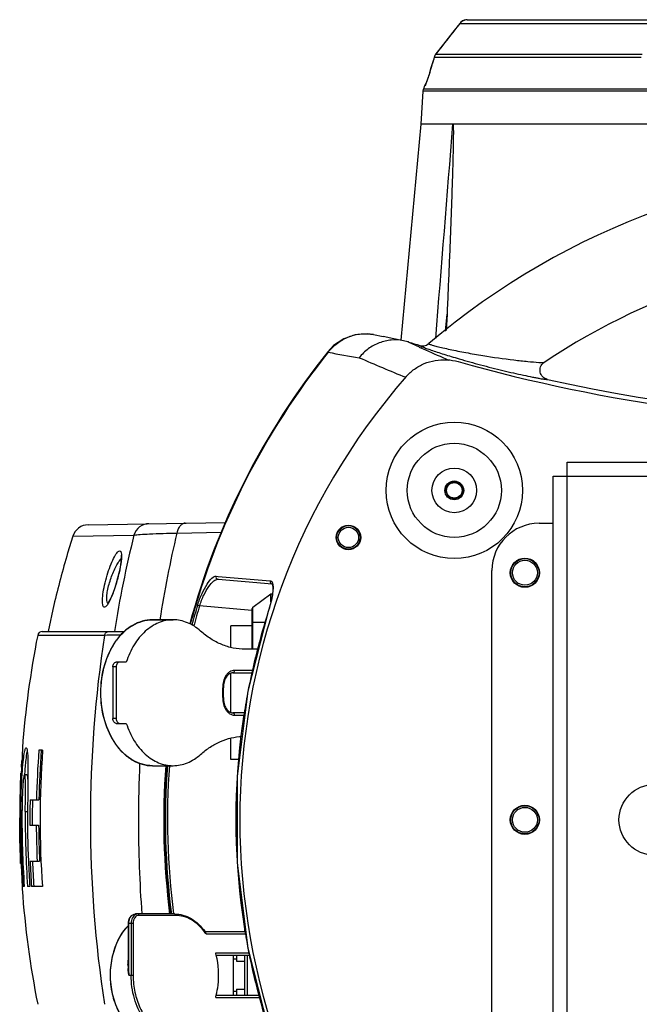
# Model space of a CAD drawing. Header units: millimetres. Extents: x -192 to 265, y -68 to 200.
# Tile 19 of 47: x 48 to 81, y -28 to 25. Entities that reach past the tile are written whole.
import ezdxf

# ---------------------------------------------------------------- set-up
doc = ezdxf.new("R2010")
doc.units = ezdxf.units.MM
doc.header["$LTSCALE"] = 16.335
doc.layers.get('0').update_dxf_attribs({"linetype": 'CONTINUOUS'})
doc.layers.add('02___PRT_ALL_AXES', color=7, linetype='CONTINUOUS')

msp = doc.modelspace()

# ---------------------------------------------------------------- linework, layer by layer
at = {"color": 7, "linetype": 'Continuous'}
for p, q in [((71.56912, 24.97992), (71.5707, 24.98372)), ((71.56912, 24.97992), (81.79791, 24.97992)), ((71.97146, 25.18026), (83.34513, 25.18026)), ((70.1963, 23.15943), (70.19664, 23.16436)), ((70.1963, 23.15943), (81.37035, 23.15943)), ((70.28228, 23.33015), (70.23595, 23.25906)), ((70.28084, 23.32708), (81.41038, 23.32708)), ((70.28085, 23.32708), (70.28228, 23.33015)), ((69.94875, 22.3369), (69.94913, 22.3414)), ((69.49667, 19.54194), (69.60312, 21.32119)), ((69.60312, 21.32119), (69.62189, 21.43086)), ((122.48247, 21.32119), (69.60312, 21.32119)), ((69.67104, 21.60227), (69.62189, 21.43086)), ((122.4637, 21.43086), (69.62189, 21.43086)), ((69.68941, 21.60227), (69.67104, 21.60227)), ((68.40288, 7.88394), (69.49667, 19.54194)), ((122.58892, 19.54194), (69.49667, 19.54194)), ((70.80997, 8.38032), (70.8833, 9.2923)), ((70.8833, 9.2923), (70.84327, 8.40513)), ((66.91323, 8.18554), (67.44174, 8.07588)), ((68.77579, 7.79825), (68.5376, 7.85748)), ((68.77579, 7.79825), (68.81901, 7.77813)), ((68.81901, 7.77813), (69.37835, 7.52038)), ((69.37835, 7.52038), (69.38866, 7.51568)), ((69.38866, 7.51568), (69.72917, 7.3612)), ((69.87434, 7.68204), (69.89358, 7.69759)), ((64.44246, 7.25416), (64.46951, 7.23255)), ((76.11053, 6.67429), (76.13147, 6.68907)), ((77.3738, -37.30374), (77.3738, 1.30426)), ((77.3738, 1.30426), (114.7118, 1.30426)), ((76.6118, -36.54174), (76.6118, 0.54226)), ((76.6118, 0.54226), (115.4738, 0.54226)), ((51.5125, -2.07547), (58.92359, -1.94611)), ((75.8498, -1.99774), (76.6118, -1.99774)), ((50.68025, -2.69653), (53.9808, -2.63825)), ((56.29794, -2.52217), (58.71434, -2.47946)), ((50.68062, -2.69533), (50.40251, -3.60515)), ((73.3098, -31.46174), (73.3098, -4.53774)), ((58.41666, -4.85004), (58.53491, -4.8603)), ((58.52139, -5.01703), (61.44536, -5.27284)), ((58.53491, -4.8603), (61.34144, -5.10359)), ((61.44104, -5.27242), (61.44536, -5.27288)), ((61.44207, -5.27205), (61.44242, -5.27208)), ((60.4066, -6.53164), (61.3718, -5.80774)), ((61.3718, -6.24154), (61.3718, -5.80774)), ((61.3718, -5.80774), (61.45542, -5.80774)), ((49.66176, -6.4032), (49.3468, -7.83974)), ((60.35162, -6.69535), (57.52809, -6.44833)), ((61.23296, -6.75092), (60.13427, -11.0651)), ((60.35983, -8.79224), (60.35983, -6.60149)), ((60.4066, -8.79224), (60.4066, -6.53164)), ((61.23719, -6.7519), (61.23296, -6.75092)), ((54.98168, -7.20474), (56.09523, -7.20474)), ((60.35983, -7.33174), (61.08504, -7.33174)), ((49.03674, -7.83974), (53.46957, -7.83974)), ((59.2128, -8.68864), (59.2128, -7.53498)), ((52.39476, -8.04446), (48.78751, -8.04446)), ((60.7131, -8.79224), (59.97731, -8.79224)), ((53.56797, -9.49074), (53.02915, -9.49074)), ((52.84955, -9.74474), (52.84955, -12.53874)), ((53.02915, -9.74474), (52.84955, -9.74474)), ((53.02915, -9.74474), (53.02915, -12.53874)), ((59.2128, -12.20085), (59.2128, -10.08268)), ((59.32053, -10.06224), (60.38967, -10.06224)), ((60.42201, -9.93524), (59.41034, -9.93524)), ((60.35983, -10.06224), (60.35983, -10.1794)), ((53.02915, -12.53874), (52.84955, -12.53874)), ((59.98771, -12.22124), (59.32053, -12.22124)), ((59.41034, -12.34824), (59.97161, -12.34824)), ((53.02915, -12.79274), (53.56797, -12.79274)), ((59.2128, -14.7485), (59.2128, -13.59484)), ((47.95989, -14.11406), (47.93793, -14.96628)), ((47.95959, -14.11657), (47.95989, -14.11396)), ((49.05441, -14.24034), (48.85039, -14.24034)), ((47.91428, -15.14919), (47.92826, -14.82124)), ((47.91018, -15.39394), (47.90527, -15.47635)), ((54.98168, -15.07874), (56.09523, -15.07874)), ((47.86618, -16.24978), (47.87436, -15.48173)), ((47.87436, -15.48173), (47.90527, -15.48173)), ((47.94995, -15.55659), (47.95243, -15.51984)), ((48.20258, -15.56593), (48.07525, -15.56593)), ((48.08036, -15.50964), (48.07721, -15.55598)), ((48.26225, -15.49394), (48.26193, -15.5625)), ((48.37816, -16.92308), (48.8508, -16.92308)), ((47.87937, -17.54395), (47.87998, -17.4807)), ((47.87998, -17.4807), (47.94051, -17.4807)), ((47.94111, -17.48159), (47.94051, -17.54376)), ((48.11765, -17.54376), (48.11824, -17.47946)), ((47.82282, -17.54386), (47.82689, -17.73314)), ((47.82689, -17.73314), (47.84588, -18.6479)), ((48.11765, -17.54376), (48.24493, -17.54376)), ((48.36764, -18.29077), (48.84024, -18.29077)), ((47.84588, -18.6479), (47.84972, -18.823)), ((47.84132, -19.52166), (47.86781, -19.52166)), ((47.86692, -20.36327), (47.86688, -20.36292)), ((47.86692, -20.36327), (47.89507, -20.36327)), ((47.89475, -20.35462), (47.89523, -20.36788)), ((48.28659, -20.23133), (48.28706, -20.24218)), ((48.37632, -20.23708), (48.88864, -20.23708)), ((47.92304, -21.09159), (47.92711, -21.19324)), ((47.92711, -21.19324), (47.94594, -21.67146)), ((47.94594, -21.67146), (47.94826, -21.73064)), ((48.0654, -21.60472), (48.00421, -21.60472)), ((48.36507, -21.60472), (48.24269, -21.60472)), ((49.04322, -21.60474), (48.4546, -21.60474)), ((56.16835, -23.07974), (54.06697, -23.07974)), ((56.22223, -23.15594), (54.24658, -23.15594)), ((56.1225, -23.08602), (56.12056, -23.07116)), ((53.68544, -25.83484), (53.68544, -23.58774)), ((53.94125, -23.58774), (53.68544, -23.58774)), ((53.70776, -26.38174), (53.70776, -23.58774)), ((53.83349, -23.58774), (53.83349, -26.38174)), ((53.94125, -23.58774), (53.94125, -26.38174)), ((59.9748, -24.03224), (59.9748, -23.6801)), ((57.8218, -24.03224), (60.01927, -24.03224)), ((57.87546, -24.15924), (60.03531, -24.15924)), ((58.39566, -25.17524), (60.19658, -25.17524)), ((58.42337, -25.30224), (60.22889, -25.30224)), ((59.3398, -25.30224), (59.3398, -27.46124)), ((59.5176, -25.30224), (59.5176, -25.61974)), ((59.9748, -27.46124), (59.9748, -25.30224)), ((60.1018, -25.30224), (60.1018, -27.46124)), ((59.3398, -25.50626), (59.5176, -25.50626)), ((59.5176, -25.61974), (59.9748, -25.61974)), ((53.70776, -26.38174), (53.94125, -26.38174)), ((58.39566, -27.58824), (60.81052, -27.58824)), ((58.42337, -27.46124), (60.77821, -27.46124)), ((59.3398, -27.23982), (59.5176, -27.23982)), ((59.5176, -27.14374), (59.5176, -27.46124)), ((59.5176, -27.14374), (59.9748, -27.14374)), ((60.7368, -27.29847), (60.7368, -27.46124))]:
    msp.add_line(p, q, dxfattribs=at)
for points in [[(71.5707, 24.98372), (71.19168, 24.49816), (70.69731, 23.8637), (70.28228, 23.33015)], [(71.97145, 25.18026), (71.84158, 25.16294), (71.68313, 25.08972), (71.5707, 24.98372)], [(71.67634, 25.08332), (71.66906, 25.07965), (71.5707, 24.98372)], [(70.19664, 23.16436), (70.13186, 22.94929), (70.01909, 22.57433)], [(70.01909, 22.57433), (69.94276, 22.32025), (69.91153, 22.21828), (69.88161, 22.12334), (69.85336, 22.03623), (69.82713, 21.95757), (69.80319, 21.88777), (69.78175, 21.82718), (69.76302, 21.77598)], [(69.82447, 21.94992), (69.81797, 21.93064), (69.79415, 21.86199), (69.77308, 21.80326)], [(69.76302, 21.77598), (69.74748, 21.73508), (69.73565, 21.70554), (69.72826, 21.68827), (69.72701, 21.68554)], [(66.91261, 8.18565), (66.57744, 8.22979), (65.93352, 8.18179), (65.31432, 7.9642), (64.76249, 7.5902), (64.44249, 7.25414)], [(68.53763, 7.85748), (68.01973, 7.95918), (67.44174, 8.07588)], [(53.29061, -3.71471), (53.28862, -3.71051), (53.29065, -3.72155), (53.29709, -3.78877), (53.29582, -3.90402), (53.28287, -4.0581), (53.25721, -4.24462), (53.21864, -4.45902), (53.1673, -4.6968), (53.10359, -4.95284), (53.02835, -5.22031), (52.94438, -5.4864), (52.85592, -5.73599), (52.76787, -5.95522), (52.68557, -6.13264), (52.61451, -6.26095), (52.56193, -6.33591), (52.55743, -6.34116)], [(61.44242, -5.27208), (61.44955, -5.28514), (61.47906, -5.40706), (61.477, -5.66131), (61.42314, -6.02688), (61.3184, -6.4648), (61.23296, -6.75091)], [(60.13427, -11.0651), (59.55052, -15.67014), (59.54946, -20.31249), (60.13117, -24.91815), (61.23296, -29.24856)]]:
    msp.add_lwpolyline(points, dxfattribs=at)
msp.add_circle((65.5628, -2.75974), 0.5461, dxfattribs=at)
for centre, radius, start, end in [((734.56872, -493.11199), 841.42005, 141.99464211, 142.13734003), ((71.97407, 24.67101), 0.50933, 97.678872, 142.662358), ((71.97336, 24.67349), 0.50677, 90.215009, 97.636212), ((70.68665, 23.01732), 0.51053, 158.428182, 163.837083), ((70.68722, 23.01701), 0.51117, 149.495345, 158.419407), ((70.68687, 23.01713), 0.51081, 144.585135, 149.487531), ((70.68655, 23.01736), 0.51042, 142.641312, 144.584954), ((70.03728, 21.49726), 0.381, 139.769349, 164.001509), ((96.0428, -23.07974), 40.386, 49.647913, 130.352087), ((96.0428, -23.07974), 35.814, 56.222806, 123.777194), ((67.30783, 2.99058), 5.02679, 72.471741, 73.020591), ((96.0428, 94.0319), 90.44164, 252.4835983, 252.8770353), ((69.56434, 8.08484), 0.50827, 252.874577, 307.583132), ((96.0428, -17.99974), 40.45171, 141.369355, 164.853597), ((96.0428, -17.99974), 40.41709, 141.369356, 164.864361), ((81.53167, 100.13305), 94.45433, 259.5930017, 260.6260335), ((97.42856, 77.85848), 77.51098, 246.1982223, 248.2090942), ((104.73084, 84.96239), 85.12968, 245.7224561, 246.6409572), ((96.0428, 94.0319), 90.69161, 254.2949084, 285.7050915), ((85.69314, 55.44693), 50.58969, 253.745624, 255.111455), ((96.0428, -17.99974), 36.34316, 138.838228, 221.161771), ((96.0428, 94.0319), 90.44164, 257.3926911, 282.607309), ((51.52796, -2.96433), 0.889, 91, 162.467638), ((75.8498, -4.53774), 2.54, 90, 180), ((115.3095, -17.76117), 63.16575, 166.147904, 170.9631479), ((120.76137, -17.61345), 66.20635, 166.8239945, 170.952167), ((95.07535, -17.9913), 39.39361, 162.907731, 164.546555), ((95.07535, -17.99429), 39.28239, 162.907089, 164.584181), ((96.42891, -18.01115), 36.94899, 162.25843, 169.308592), ((60.4828, -6.63324), 0.127, 126.869898, 165.522488), ((49.03668, -8.09374), 0.254, 90, 168.811944), ((99.12043, -17.99974), 51.308, 168.811944, 175.660754), ((117.06083, -17.99974), 65.42788, 171.2480767, 188.7519263), ((53.40423, -11.14174), 5.38508, 357.259944, 2.740056), ((53.31436, -11.14174), 5.51215, 357.259944, 2.740056), ((96.35611, -17.99531), 36.87452, 169.3118, 171.314929), ((96.38667, -18.00001), 36.90544, 171.314872, 172.940495), ((96.38864, -17.99968), 36.90735, 172.94139, 188.962456), ((99.70306, -18.0002), 50.99148, 175.771445, 178.789614), ((99.70413, -18.00021), 50.86473, 175.760886, 178.786595), ((99.8905, -17.99984), 50.97491, 175.770476, 184.055284), ((193.68205, -21.22615), 145.89438, 177.6127615, 177.7429436), ((95.66864, -18.27845), 47.84549, 176.030444, 176.54365), ((124.7785, -18.00095), 70.55343, 177.5180584, 179.9990143), ((96.0428, -17.99974), 40.45171, 175.837975, 187.222379), ((96.0428, -17.99974), 40.41709, 175.837719, 187.225256), ((95.20342, -17.9969), 39.52258, 175.745726, 187.395932), ((95.19249, -17.9969), 39.40004, 175.751857, 187.399561), ((99.12043, -17.99974), 51.308, 177.192504, 179.031304), ((95.6458, -18.27711), 47.82261, 176.642523, 177.570345), ((99.4756, -17.99976), 51.10878, 178.792893, 180.326243), ((99.47624, -17.99976), 50.98192, 178.789889, 180.327054), ((99.4003, -17.99959), 51.16241, 179.418898, 182.500078), ((99.18203, -17.99912), 51.30467, 179.491671, 184.029965), ((99.22091, -17.99912), 51.28243, 179.491236, 184.031714), ((99.33386, -17.99912), 51.21823, 179.490602, 184.03678), ((124.66847, -17.99984), 70.44341, 179.9999195, 184.1390692), ((99.69779, -17.99962), 50.98621, 180.327184, 182.515156), ((99.69884, -17.99962), 50.85944, 180.328, 182.52143), ((159.93951, -16.32468), 112.11762, 181.2768275, 181.633875), ((158.4531, -16.31736), 110.63204, 181.6596126, 182.0913405), ((232.28917, -13.6446), 184.51647, 182.088163, 182.3130547), ((99.3951, -17.99954), 51.15722, 182.512551, 184.041129), ((99.45161, -17.99956), 51.12428, 182.50842, 184.043727), ((99.45221, -17.99956), 50.99742, 182.514665, 184.053804), ((99.12043, -17.99974), 51.308, 184.161475, 191.188056), ((96.35173, -18.00493), 36.87008, 188.963329, 190.672472), ((55.3694, -25.80647), 3.03026, 34.847844, 35.905686), ((55.39511, -25.82627), 2.98849, 33.904813, 35.432523), ((96.42959, -17.98816), 36.94969, 190.675663, 197.741496), ((54.30108, -26.31144), 4.2493, 13.771888, 15.508685), ((56.59683, -25.83864), 2.9344, 179.371916, 183.528673), ((59.86169, -25.8318), 6.17625, 180.022422, 181.661606), ((61.69451, -25.77105), 8.01006, 181.715761, 184.372465), ((58.49632, -26.38168), 4.55507, 180.000746, 183.194217), ((54.30108, -26.45204), 4.2493, 344.491315, 346.228116)]:
    msp.add_arc(centre, radius, start, end, dxfattribs=at)
for points in [[(70.1963, 23.15943), (70.11362, 22.8853), (70.03111, 22.61112), (69.94876, 22.33689)], [(70.27614, 7.98264), (70.58556, 11.83576), (70.89525, 15.68886), (71.20526, 19.54194)], [(53.66261, -25.80648), (53.66382, -25.70798), (53.67051, -25.60924), (53.68505, -25.51181)]]:
    msp.add_open_spline(points, degree=3, dxfattribs=at)
for points, knots in [([(69.94876, 22.33689), (69.93656, 22.29627), (69.89097, 22.1471), (69.84284, 21.9987), (69.80574, 21.89136)], [0, 0, 0, 0, 0.27194, 1, 1, 1, 1]), ([(69.80574, 21.89136), (69.79173, 21.85081), (69.7665, 21.77975), (69.73557, 21.69752), (69.71515, 21.64875), (69.70426, 21.62386), (69.69653, 21.61085), (69.69177, 21.60227), (69.68941, 21.60227)], [0, 0, 0, 0, 0.41181892, 0.72502628, 0.83965661, 0.92410244, 0.97741263, 1, 1, 1, 1]), ([(71.20526, 19.54194), (71.20903, 19.54194), (71.21144, 19.52854), (71.21521, 19.51007), (71.21778, 19.47761), (71.22006, 19.44015), (71.22214, 19.38807), (71.22374, 19.3227), (71.22478, 19.24371), (71.22525, 19.16443), (71.22532, 19.05835), (71.22461, 18.9255), (71.22296, 18.76587), (71.21996, 18.55266), (71.21508, 18.28587), (71.20804, 17.96552), (71.20012, 17.64494), (71.1915, 17.32421), (71.17927, 16.89635), (71.1628, 16.36135), (71.14161, 15.71921), (71.11926, 15.07688), (71.08815, 14.2202), (71.04713, 13.14913), (70.9951, 11.86368), (70.94057, 10.57802), (70.90265, 9.72089), (70.8833, 9.2923)], [0, 0, 0, 0, 0.00110379, 0.00275899, 0.00637311, 0.01011363, 0.0139048, 0.02155959, 0.02926479, 0.03699791, 0.04474892, 0.06028533, 0.0758513, 0.09143654, 0.12264466, 0.15388572, 0.18514868, 0.21642745, 0.24771831, 0.31032711, 0.37296274, 0.43561828, 0.49828944, 0.62366804, 0.74908417, 0.8745298, 1, 1, 1, 1]), ([(64.46951, 7.23255), (64.61354, 7.41778), (64.94959, 7.75024), (65.56199, 8.09417), (66.23512, 8.25543), (66.6938, 8.2306), (66.91321, 8.18551)], [0, 0, 0, 0, 0.25560501, 0.50795167, 0.75600121, 1, 1, 1, 1]), ([(68.53761, 7.85739), (68.32079, 7.89932), (67.8713, 7.92202), (67.21303, 7.7673), (66.61579, 7.43788), (66.28774, 7.11827), (66.14717, 6.94004)], [0, 0, 0, 0, 0.24677375, 0.49518872, 0.74633532, 1, 1, 1, 1]), ([(69.41466, 7.59908), (69.41217, 7.59618), (69.42769, 7.5811), (69.45202, 7.57024), (69.50334, 7.54468), (69.60686, 7.50271), (69.78531, 7.43503), (70.04633, 7.34388), (70.36376, 7.23802), (70.72494, 7.12271), (71.11936, 7.0014), (71.39253, 6.92035), (71.53296, 6.87939)], [0, 0, 0, 0, 0.00510889, 0.01941582, 0.04356148, 0.07728659, 0.17145821, 0.29696694, 0.44799035, 0.61880142, 0.8042862, 1, 1, 1, 1]), ([(69.89355, 7.69762), (69.89044, 7.69499), (69.9102, 7.67592), (69.92255, 7.67491), (69.93462, 7.6701)], [0, 0, 0, 0, 0.23866263, 1, 1, 1, 1]), ([(69.93462, 7.6701), (69.98477, 7.65012), (70.11979, 7.60996), (70.36339, 7.54451), (70.68263, 7.4678), (71.20312, 7.35167), (71.92023, 7.20855), (72.51268, 7.10548), (72.8183, 7.05579)], [0, 0, 0, 0, 0.05488864, 0.14293022, 0.25660186, 0.38862947, 0.68517248, 1, 1, 1, 1]), ([(72.8183, 7.05579), (73.37656, 6.96501), (74.1852, 6.8499), (75.19531, 6.73986), (75.64425, 6.7009), (75.84359, 6.68944)], [0, 0, 0, 0, 0.55664056, 0.80349597, 1, 1, 1, 1]), ([(68.6817, 5.92087), (68.81226, 6.07021), (69.1122, 6.34282), (69.64578, 6.64089), (70.24459, 6.81527), (70.87376, 6.85218), (71.29206, 6.78276), (71.49385, 6.72602)], [0, 0, 0, 0, 0.19269691, 0.39022406, 0.58982516, 0.79538655, 1, 1, 1, 1]), ([(72.69464, 6.55566), (72.89689, 6.50182), (73.29785, 6.3976), (73.89059, 6.25089), (74.4598, 6.11715), (74.99086, 5.9993), (75.4021, 5.91376), (75.69717, 5.85663), (75.88451, 5.82212), (76.04189, 5.79627), (76.16578, 5.77628), (76.24659, 5.77105), (76.29064, 5.76499), (76.3023, 5.7709)], [0, 0, 0, 0, 0.16989639, 0.33628456, 0.49567726, 0.64452657, 0.77786925, 0.83660105, 0.88856114, 0.93235044, 0.96647416, 0.98938176, 1, 1, 1, 1]), ([(75.84359, 6.68944), (75.90346, 6.686), (75.99547, 6.68324), (76.08895, 6.67971), (76.12095, 6.6857)], [0, 0, 0, 0, 0.64815164, 1, 1, 1, 1]), ([(76.3023, 5.7709), (76.20929, 5.79171), (76.03137, 5.88945), (75.88893, 6.15508), (75.91128, 6.45571), (76.03409, 6.61728), (76.11054, 6.67428)], [0, 0, 0, 0, 0.25001352, 0.49994368, 0.74988515, 1, 1, 1, 1]), ([(76.12095, 6.6857), (76.12311, 6.6861), (76.12671, 6.68691), (76.13023, 6.68823), (76.13147, 6.68907)], [0, 0, 0, 0, 0.59578522, 1, 1, 1, 1]), ([(54.79255, -2.01821), (54.6148, -2.02132), (54.24987, -2.14769), (54.03398, -2.46608), (53.98081, -2.63826)], [0, 0, 0, 0, 0.49661743, 1, 1, 1, 1]), ([(56.76984, -1.9837), (56.71845, -1.9846), (56.60847, -2.01594), (56.47106, -2.13425), (56.36314, -2.30896), (56.31609, -2.44732), (56.29794, -2.52217)], [0, 0, 0, 0, 0.20191976, 0.43037168, 0.69740379, 1, 1, 1, 1]), ([(53.98081, -2.63825), (54.09153, -2.62034), (54.37197, -2.59393), (55.14411, -2.54781), (55.80569, -2.53156), (56.29794, -2.52217)], [0, 0, 0, 0, 0.14497746, 0.36362326, 1, 1, 1, 1]), ([(50.40495, -3.59692), (50.26731, -4.06254), (50.00951, -4.99815), (49.77061, -5.93876), (49.65998, -6.4108)], [0, 0, 0, 0, 0.50036175, 1, 1, 1, 1]), ([(52.39737, -6.52385), (52.37937, -6.52481), (52.33447, -6.50083), (52.30497, -6.41816), (52.28626, -6.29956), (52.28343, -6.06009), (52.32516, -5.68803), (52.42494, -5.19377), (52.56809, -4.68192), (52.73558, -4.2118), (52.90743, -3.83661), (53.03309, -3.62683), (53.10022, -3.55387)], [0, 0, 0, 0, 0.01707357, 0.0421719, 0.08013122, 0.13138245, 0.26797921, 0.43421908, 0.60849171, 0.77118475, 0.90608118, 1, 1, 1, 1]), ([(53.10022, -3.55387), (53.11076, -3.54241), (53.14342, -3.50992), (53.18789, -3.47881), (53.21955, -3.48053)], [0, 0, 0, 0, 0.32918285, 1, 1, 1, 1]), ([(53.21955, -3.48053), (53.26532, -3.48292), (53.30982, -3.59903), (53.31441, -3.73664), (53.31162, -3.84413), (53.30714, -3.90348)], [0, 0, 0, 0, 0.30590355, 0.60277985, 1, 1, 1, 1]), ([(52.52225, -6.17031), (52.51199, -6.09567), (52.51563, -5.91777), (52.57514, -5.504), (52.73222, -4.94919), (52.9501, -4.42329), (53.14838, -4.07845), (53.24777, -3.94416), (53.29812, -3.89277)], [0, 0, 0, 0, 0.09239323, 0.21632425, 0.51247126, 0.79653708, 0.91178325, 1, 1, 1, 1]), ([(53.30714, -3.90348), (53.29198, -4.10475), (53.21657, -4.53951), (53.0532, -5.18541), (52.85138, -5.79064), (52.69277, -6.16019), (52.60431, -6.31004)], [0, 0, 0, 0, 0.24033632, 0.52368478, 0.79280493, 1, 1, 1, 1]), ([(57.42166, -6.41308), (57.48755, -6.19872), (57.63381, -5.80791), (57.89243, -5.31659), (58.12192, -5.00845), (58.29864, -4.87235), (58.38206, -4.84703), (58.41666, -4.85004)], [0, 0, 0, 0, 0.35167797, 0.65170092, 0.87059042, 0.94554691, 1, 1, 1, 1]), ([(57.52809, -6.44833), (57.59288, -6.24969), (57.73669, -5.88949), (57.99951, -5.43424), (58.24051, -5.13678), (58.44137, -5.01002), (58.52139, -5.01703)], [0, 0, 0, 0, 0.34830275, 0.64594973, 0.86609083, 1, 1, 1, 1]), ([(58.41666, -4.85004), (58.40505, -4.88516), (58.4129, -4.96913), (58.48557, -5.01389), (58.52139, -5.01703)], [0, 0, 0, 0, 0.50699815, 1, 1, 1, 1]), ([(61.34145, -5.10359), (61.32929, -5.1382), (61.33523, -5.22144), (61.40563, -5.26793), (61.44104, -5.27242)], [0, 0, 0, 0, 0.50679113, 1, 1, 1, 1]), ([(61.34144, -5.10359), (61.3602, -5.10521), (61.39966, -5.1189), (61.44424, -5.17025), (61.47409, -5.24576), (61.48467, -5.30465), (61.48862, -5.3377)], [0, 0, 0, 0, 0.18969577, 0.39982291, 0.66448087, 1, 1, 1, 1]), ([(61.48862, -5.3377), (61.49913, -5.42571), (61.49419, -5.63094), (61.4249, -6.10718), (61.32174, -6.48768), (61.23719, -6.7519)], [0, 0, 0, 0, 0.18421578, 0.42343174, 1, 1, 1, 1]), ([(52.60431, -6.31004), (52.57162, -6.36541), (52.51917, -6.44719), (52.43409, -6.52199), (52.39737, -6.52385)], [0, 0, 0, 0, 0.63621834, 1, 1, 1, 1]), ([(52.5814, -6.31353), (52.57365, -6.30759), (52.53848, -6.26745), (52.52805, -6.21257), (52.52225, -6.17031)], [0, 0, 0, 0, 0.18630757, 1, 1, 1, 1]), ([(57.42167, -6.41308), (57.42649, -6.41508), (57.46173, -6.42756), (57.49737, -6.43881), (57.52808, -6.44833)], [0, 0, 0, 0, 0.13951838, 1, 1, 1, 1]), ([(54.98168, -7.20474), (54.79609, -7.20474), (54.41686, -7.25827), (53.87957, -7.49225), (53.39047, -7.86649), (52.81012, -8.54748), (52.30769, -9.6554), (52.10701, -11.14175), (52.3077, -12.62809), (52.81013, -13.73601), (53.39048, -14.41699), (53.87957, -14.79123), (54.41686, -15.02521), (54.79609, -15.07874), (54.98168, -15.07874)], [0, 0, 0, 0, 0.05235926, 0.10644327, 0.16360424, 0.22458122, 0.35733515, 0.50000081, 0.64266623, 0.7754196, 0.83639626, 0.89355696, 0.94764079, 1, 1, 1, 1]), ([(54.98168, -15.07874), (54.79889, -15.07874), (54.42479, -15.0257), (53.89396, -14.79356), (53.40914, -14.42123), (52.83118, -13.74075), (52.32986, -12.63126), (52.12934, -11.14174), (52.32986, -9.65222), (52.83118, -8.54273), (53.40914, -7.86226), (53.89396, -7.48992), (54.42479, -7.25778), (54.79889, -7.20474), (54.98168, -7.20474)], [0, 0, 0, 0, 0.05172974, 0.10533411, 0.16224923, 0.22321589, 0.35647549, 0.5, 0.64352451, 0.77678411, 0.83775077, 0.89466589, 0.94827026, 1, 1, 1, 1]), ([(56.0952, -7.20474), (55.96297, -7.20474), (55.69517, -7.23198), (55.30434, -7.35298), (54.93062, -7.55109), (54.45438, -7.92029), (53.94553, -8.55772), (53.67462, -9.16421), (53.56797, -9.49074)], [0, 0, 0, 0, 0.1092248, 0.22059121, 0.33595704, 0.45669461, 0.71625751, 1, 1, 1, 1]), ([(57.58097, -7.8123), (57.37105, -7.62496), (57.01517, -7.39159), (56.49097, -7.23145), (56.22602, -7.20474), (56.0952, -7.20474)], [0, 0, 0, 0, 0.51577376, 0.76018907, 1, 1, 1, 1]), ([(52.39476, -8.04446), (52.40549, -7.98879), (52.46576, -7.8819), (52.58172, -7.83974), (52.63752, -7.83974)], [0, 0, 0, 0, 0.50395685, 1, 1, 1, 1]), ([(59.97731, -8.79224), (59.76632, -8.79224), (59.33912, -8.74928), (58.71523, -8.55827), (58.1182, -8.24556), (57.75467, -7.96733), (57.58097, -7.8123)], [0, 0, 0, 0, 0.23936166, 0.48331968, 0.73587399, 1, 1, 1, 1]), ([(53.24548, -8.03456), (53.15365, -8.03512), (52.87007, -8.0372), (52.58648, -8.0398), (52.39476, -8.04446)], [0, 0, 0, 0, 0.32378886, 1, 1, 1, 1]), ([(52.84955, -9.74474), (52.84955, -9.71202), (52.85809, -9.64852), (52.89571, -9.5654), (52.95422, -9.50619), (53.00535, -9.49074), (53.02915, -9.49074)], [0, 0, 0, 0, 0.28800525, 0.55533447, 0.79050707, 1, 1, 1, 1]), ([(53.20876, -9.49074), (53.18495, -9.49074), (53.13383, -9.50619), (53.07531, -9.5654), (53.0377, -9.64852), (53.02915, -9.71202), (53.02915, -9.74474)], [0, 0, 0, 0, 0.20949293, 0.44466553, 0.71199475, 1, 1, 1, 1]), ([(59.41034, -9.93524), (59.36728, -9.93524), (59.27898, -9.94833), (59.15436, -10.00539), (59.04157, -10.0966), (58.90898, -10.26252), (58.79915, -10.52991), (58.77742, -10.76448), (58.78316, -10.88431)], [0, 0, 0, 0, 0.10280215, 0.20967302, 0.32356452, 0.44594576, 0.71356331, 1, 1, 1, 1]), ([(59.32053, -10.06224), (59.28897, -10.06224), (59.22286, -10.07237), (59.12757, -10.11722), (59.03784, -10.19166), (58.92707, -10.33332), (58.8337, -10.56669), (58.81513, -10.77228), (58.82021, -10.87823)], [0, 0, 0, 0, 0.09002708, 0.18761708, 0.29695621, 0.41954758, 0.69740106, 1, 1, 1, 1]), ([(59.32053, -10.06224), (59.33243, -10.06224), (59.35799, -10.05451), (59.38726, -10.02492), (59.40606, -9.98335), (59.41034, -9.9516), (59.41034, -9.93524)], [0, 0, 0, 0, 0.20946685, 0.44465593, 0.71203026, 1, 1, 1, 1]), ([(58.82021, -10.87823), (58.82025, -10.87914), (58.81547, -10.87987), (58.8097, -10.88143), (58.79733, -10.88281), (58.7884, -10.88381), (58.78316, -10.88431)], [0, 0, 0, 0, 0.07208421, 0.26648889, 0.5807118, 1, 1, 1, 1]), ([(58.78316, -11.39917), (58.77742, -11.51901), (58.79915, -11.75357), (58.90898, -12.02096), (59.04157, -12.18688), (59.15436, -12.27809), (59.27898, -12.33515), (59.36728, -12.34824), (59.41034, -12.34824)], [0, 0, 0, 0, 0.28643669, 0.55405424, 0.67643548, 0.79032697, 0.89719785, 1, 1, 1, 1]), ([(58.82021, -11.40525), (58.82025, -11.40434), (58.81547, -11.40361), (58.8097, -11.40205), (58.79733, -11.40067), (58.7884, -11.39968), (58.78316, -11.39917)], [0, 0, 0, 0, 0.07208421, 0.26648889, 0.5807118, 1, 1, 1, 1]), ([(58.82021, -11.40525), (58.81513, -11.5112), (58.8337, -11.71678), (58.92706, -11.95016), (59.03784, -12.09182), (59.12757, -12.16626), (59.22286, -12.21111), (59.28897, -12.22124), (59.32053, -12.22124)], [0, 0, 0, 0, 0.30259519, 0.58045059, 0.70304363, 0.81238349, 0.90997391, 1, 1, 1, 1]), ([(53.02915, -12.79274), (53.00535, -12.79274), (52.95422, -12.77729), (52.89571, -12.71808), (52.85809, -12.63496), (52.84955, -12.57146), (52.84955, -12.53874)], [0, 0, 0, 0, 0.20949293, 0.44466553, 0.71199475, 1, 1, 1, 1]), ([(53.02915, -12.53874), (53.02915, -12.57146), (53.0377, -12.63496), (53.07531, -12.71808), (53.13383, -12.77729), (53.18495, -12.79274), (53.20876, -12.79274)], [0, 0, 0, 0, 0.28800525, 0.55533447, 0.79050707, 1, 1, 1, 1]), ([(59.41034, -12.34824), (59.41034, -12.33188), (59.40606, -12.30013), (59.38726, -12.25856), (59.35799, -12.22897), (59.33243, -12.22124), (59.32053, -12.22124)], [0, 0, 0, 0, 0.28796974, 0.55534407, 0.79053315, 1, 1, 1, 1]), ([(53.56797, -12.79274), (53.67462, -13.11927), (53.94553, -13.72576), (54.45438, -14.36319), (54.93062, -14.73239), (55.30434, -14.9305), (55.69517, -15.0515), (55.96297, -15.07874), (56.0952, -15.07874)], [0, 0, 0, 0, 0.28374249, 0.54330539, 0.66404296, 0.7794088, 0.89077519, 1, 1, 1, 1]), ([(57.58097, -14.47118), (57.74441, -14.32531), (58.08549, -14.06186), (58.64314, -13.75852), (59.22561, -13.56183), (59.62597, -13.5045), (59.82452, -13.49493)], [0, 0, 0, 0, 0.26370737, 0.51644951, 0.76072172, 1, 1, 1, 1]), ([(47.95243, -15.51984), (47.96715, -15.30447), (47.9964, -14.93939), (48.04576, -14.52578), (48.08623, -14.29689), (48.11303, -14.19665), (48.13274, -14.13965), (48.15603, -14.11414), (48.16559, -14.11411)], [0, 0, 0, 0, 0.45129506, 0.76611085, 0.8689816, 0.93872244, 0.98000868, 1, 1, 1, 1]), ([(48.21375, -14.30579), (48.18206, -14.45679), (48.13161, -14.85831), (48.09751, -15.26062), (48.08036, -15.50964)], [0, 0, 0, 0, 0.38199765, 1, 1, 1, 1]), ([(48.16559, -14.11411), (48.18392, -14.11406), (48.21623, -14.19746), (48.22224, -14.25305), (48.22832, -14.30174)], [0, 0, 0, 0, 0.27199482, 1, 1, 1, 1]), ([(48.22832, -14.30174), (48.24703, -14.45162), (48.26183, -14.84986), (48.26325, -15.24729), (48.26225, -15.49394)], [0, 0, 0, 0, 0.37979185, 1, 1, 1, 1]), ([(56.0952, -15.07874), (56.22602, -15.07874), (56.49097, -15.05203), (57.01517, -14.89189), (57.37105, -14.65852), (57.58097, -14.47118)], [0, 0, 0, 0, 0.23981093, 0.48422624, 1, 1, 1, 1]), ([(47.87998, -17.4807), (47.88166, -17.31437), (47.89216, -16.67262), (47.91822, -16.03103), (47.94995, -15.55659)], [0, 0, 0, 0, 0.2591619, 1, 1, 1, 1]), ([(48.07525, -15.56593), (48.06436, -15.56586), (48.04472, -15.61809), (48.02896, -15.70467), (48.00601, -15.88598), (47.987, -16.12951), (47.96928, -16.43428), (47.95092, -16.89056), (47.94364, -17.24335), (47.94111, -17.48159)], [0, 0, 0, 0, 0.01694078, 0.06591305, 0.15653881, 0.28884727, 0.45147229, 0.62936665, 1, 1, 1, 1]), ([(48.11824, -17.47946), (48.12046, -17.24168), (48.12447, -16.88968), (48.12802, -16.43428), (48.12749, -16.13006), (48.12406, -15.88695), (48.11225, -15.70524), (48.10332, -15.61888), (48.08585, -15.566), (48.07525, -15.56593)], [0, 0, 0, 0, 0.37127689, 0.54932775, 0.71192521, 0.84415827, 0.93472131, 0.98345095, 1, 1, 1, 1]), ([(48.20259, -15.56557), (48.2073, -15.56556), (48.21819, -15.57914), (48.23273, -15.63289), (48.24586, -15.76957), (48.2539, -16.00431), (48.25504, -16.19834), (48.25504, -16.31099)], [0, 0, 0, 0, 0.01870457, 0.05753898, 0.23079812, 0.55178659, 1, 1, 1, 1]), ([(48.26193, -15.5625), (48.26115, -15.71296), (48.25549, -16.35238), (48.24548, -16.99174), (48.24052, -17.4807)], [0, 0, 0, 0, 0.23529296, 1, 1, 1, 1]), ([(47.81977, -17.1324), (47.81925, -17.16287), (47.81784, -17.30003), (47.82061, -17.43719), (47.82282, -17.54386)], [0, 0, 0, 0, 0.22212884, 1, 1, 1, 1]), ([(47.81661, -18.65475), (47.81605, -18.61045), (47.81582, -18.35533), (47.82478, -18.10033), (47.82979, -17.88958)], [0, 0, 0, 0, 0.17364716, 1, 1, 1, 1]), ([(47.84132, -19.52166), (47.83748, -19.39233), (47.82966, -19.10335), (47.81866, -18.81443), (47.81661, -18.65475)], [0, 0, 0, 0, 0.44756894, 1, 1, 1, 1]), ([(47.86688, -20.36276), (47.86443, -20.30965), (47.85971, -20.02915), (47.84806, -19.74889), (47.84132, -19.52166)], [0, 0, 0, 0, 0.18952539, 1, 1, 1, 1]), ([(53.68544, -23.58774), (53.68544, -23.52352), (53.70293, -23.3979), (53.78016, -23.23157), (53.88688, -23.12943), (53.98777, -23.08699), (54.04079, -23.07974), (54.06697, -23.07974)], [0, 0, 0, 0, 0.27535203, 0.53522241, 0.77376993, 0.88773885, 1, 1, 1, 1]), ([(53.70776, -23.58774), (53.70776, -23.5223), (53.72498, -23.39531), (53.79974, -23.22902), (53.90116, -23.12762), (53.99512, -23.08661), (54.0434, -23.07974), (54.06697, -23.07974)], [0, 0, 0, 0, 0.28745159, 0.55430511, 0.78903787, 0.89643836, 1, 1, 1, 1]), ([(54.0823, -23.10433), (54.04485, -23.12143), (53.97315, -23.17497), (53.89463, -23.28984), (53.84476, -23.43165), (53.83349, -23.53501), (53.83349, -23.58774)], [0, 0, 0, 0, 0.2166294, 0.4582829, 0.72256545, 1, 1, 1, 1]), ([(54.24658, -23.15594), (54.20612, -23.15594), (54.11921, -23.18222), (54.01969, -23.28283), (53.95579, -23.42417), (53.94125, -23.53211), (53.94125, -23.58774)], [0, 0, 0, 0, 0.209479, 0.44465568, 0.71201475, 1, 1, 1, 1]), ([(54.1927, -23.07974), (54.18336, -23.07974), (54.1455, -23.08183), (54.10825, -23.09247), (54.0823, -23.10433)], [0, 0, 0, 0, 0.24667295, 1, 1, 1, 1]), ([(54.24658, -23.15594), (54.24658, -23.14612), (54.24401, -23.12708), (54.23274, -23.10213), (54.21517, -23.08438), (54.19984, -23.07974), (54.1927, -23.07974)], [0, 0, 0, 0, 0.28796974, 0.55534407, 0.79053316, 1, 1, 1, 1]), ([(56.16835, -23.07974), (56.32245, -23.07974), (56.63705, -23.12351), (57.08338, -23.31502), (57.49039, -23.62134), (57.71912, -23.88471), (57.82386, -24.02937)], [0, 0, 0, 0, 0.23372217, 0.47481972, 0.72911946, 1, 1, 1, 1]), ([(56.22223, -23.15594), (56.22223, -23.14612), (56.21967, -23.12708), (56.20839, -23.10213), (56.19083, -23.08438), (56.17549, -23.07974), (56.16835, -23.07974)], [0, 0, 0, 0, 0.28796974, 0.55534407, 0.79053315, 1, 1, 1, 1]), ([(57.83013, -24.09371), (57.72828, -23.95057), (57.50601, -23.69035), (57.11001, -23.38775), (56.67665, -23.19903), (56.37141, -23.15594), (56.22223, -23.15594)], [0, 0, 0, 0, 0.27304307, 0.52796019, 0.76815209, 1, 1, 1, 1]), ([(53.68192, -23.69609), (53.24432, -24.13466), (52.88358, -24.89925), (52.71923, -25.84521), (52.67777, -26.53122), (52.76692, -27.37556), (53.04081, -28.16257), (53.36384, -28.70362), (53.64419, -29.0459), (53.96109, -29.32351), (54.3077, -29.5288), (54.67545, -29.65516), (54.92953, -29.68374), (55.0548, -29.68374)], [0, 0, 0, 0, 0.25198278, 0.3212539, 0.39139605, 0.53071845, 0.66375812, 0.72651586, 0.78624544, 0.84296464, 0.8970115, 0.94904758, 1, 1, 1, 1]), ([(55.0548, -29.68374), (54.9323, -29.68374), (54.68354, -29.65574), (54.32287, -29.53176), (53.98172, -29.32972), (53.66848, -29.05558), (53.3902, -28.7165), (53.06794, -28.17859), (52.793, -27.39432), (52.70095, -26.55166), (52.73907, -25.86576), (52.89794, -24.91964), (53.25089, -24.15369), (53.68244, -23.71033)], [0, 0, 0, 0, 0.05009421, 0.10137988, 0.15485292, 0.21120107, 0.27075071, 0.33349099, 0.46685845, 0.60681477, 0.67733386, 0.74699276, 1, 1, 1, 1]), ([(57.87546, -24.15924), (57.87609, -24.15166), (57.87672, -24.12265), (57.86853, -24.09263), (57.85625, -24.07498)], [0, 0, 0, 0, 0.26129573, 1, 1, 1, 1]), ([(58.42822, -27.46362), (58.47124, -27.28814), (58.59965, -26.57384), (58.55785, -25.82861), (58.42822, -25.29986)], [0, 0, 0, 0, 0.2491751, 1, 1, 1, 1]), ([(53.70776, -26.38174), (53.70313, -26.35156), (53.6858, -26.23123), (53.67347, -26.11013), (53.66799, -26.01925)], [0, 0, 0, 0, 0.25113011, 1, 1, 1, 1]), ([(56.16835, -29.68373), (56.01505, -29.68374), (55.70129, -29.63925), (55.25606, -29.44457), (54.84945, -29.13229), (54.3647, -28.56149), (53.94425, -27.63156), (53.83349, -26.80709), (53.83349, -26.38174)], [0, 0, 0, 0, 0.10345598, 0.21066884, 0.32449805, 0.44643206, 0.71295293, 1, 1, 1, 1]), ([(53.94833, -26.63549), (53.9651, -26.93603), (54.05596, -27.52107), (54.36238, -28.32212), (54.81631, -28.97748), (55.30759, -29.36651), (55.73449, -29.54416), (56.05918, -29.61034), (56.38752, -29.61011), (56.71213, -29.54353), (57.02596, -29.41233), (57.43031, -29.15005), (57.68462, -28.87426), (57.83012, -28.66979)], [0, 0, 0, 0, 0.1499285, 0.29251488, 0.42375361, 0.54262902, 0.59848469, 0.652805, 0.70659192, 0.76091934, 0.8167888, 0.87500388, 1, 1, 1, 1])]:
    msp.add_open_spline(points, degree=3, knots=knots, dxfattribs=at)
at = {"layer": '02___PRT_ALL_AXES', "color": 7, "linetype": 'Continuous'}
for p, q in [((55.91563, -7.20474), (54.98168, -7.20474)), ((60.35983, -7.53494), (59.2128, -7.53494)), ((59.66734, -14.74854), (59.2128, -14.74854))]:
    msp.add_line(p, q, dxfattribs=at)
for centre, radius in [((71.2778, -0.21974), 3.683), ((71.2778, -0.21974), 2.54), ((71.2778, -0.21974), 1.2065), ((71.2778, -0.21974), 0.508), ((71.2778, -0.21974), 0.4445), ((71.2778, -0.21974), 0.4191), ((65.5628, -2.75974), 0.6604), ((65.5628, -2.75974), 0.635), ((75.0878, -4.66474), 0.7874), ((75.0878, -4.66474), 0.762), ((75.0878, -4.66474), 0.6731), ((82.0728, -17.99974), 1.905), ((75.0878, -17.99974), 0.7874), ((75.0878, -17.99974), 0.762), ((75.0878, -17.99974), 0.6731)]:
    msp.add_circle(centre, radius, dxfattribs=at)

doc.saveas('drawing.dxf')
